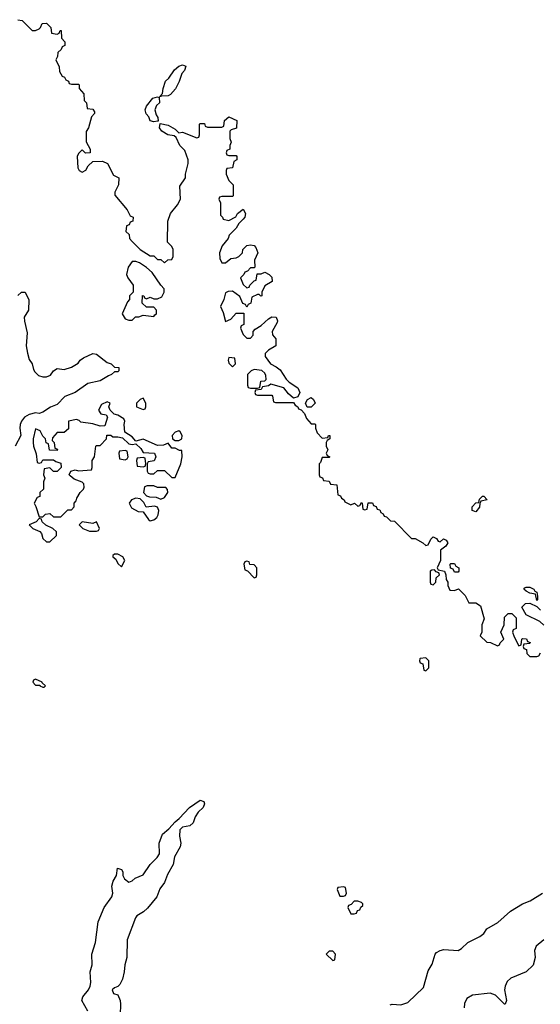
# Model space of a CAD drawing. Header units: inches. Extents: x 2722057 to 2913084, y 892730 to 1030005.
# Tile 195 of 231: x 2845161 to 2848069, y 948069 to 953574. Entities that reach past the tile are written whole.
import ezdxf

# ---------------------------------------------------------------- set-up
doc = ezdxf.new("R2010")
doc.units = ezdxf.units.IN
doc.header["$MEASUREMENT"] = 0
doc.layers.add('C8944', color=7, linetype='Continuous')
doc.layers.add('C8945', color=7, linetype='Continuous')

msp = doc.modelspace()

# ---------------------------------------------------------------- linework, layer by layer
at = {"layer": 'C8944', "color": 2}
for points, elevation in [([(2847397.3, 950000), (2847394, 949990), (2847398, 949978), (2847412.7, 949972.7), (2847418, 949938), (2847430, 949934), (2847446, 949950), (2847446, 949990), (2847436, 950000)], 6), ([(2845542, 948030), (2845508.7, 948090), (2845513.2, 948110), (2845544.5, 948150), (2845554, 948170), (2845557.6, 948190), (2845555.1, 948250), (2845566.6, 948290), (2845564.5, 948350), (2845584.8, 948415.2), (2845599.3, 948530), (2845633.2, 948610), (2845676, 948670), (2845680.9, 948690), (2845676, 948730), (2845683.3, 948756.7), (2845702, 948790), (2845708, 948830), (2845730, 948822), (2845738, 948810), (2845738, 948790), (2845746, 948770), (2845770, 948751), (2845790, 948758.8), (2845805.6, 948774.4), (2845850, 948793.4), (2845889.7, 948850.3), (2845929.2, 948890), (2845941.2, 948910), (2845940.9, 948970), (2845959.5, 949020.5), (2845994, 949050), (2846028.7, 949090), (2846052.7, 949107.3), (2846109, 949170), (2846170, 949210.8), (2846190, 949202), (2846194, 949190), (2846186, 949170), (2846157.6, 949142.4), (2846142, 949118), (2846130, 949084), (2846112.3, 949067.7), (2846070, 949059), (2846054.8, 949045.2), (2846053.4, 949010), (2846062, 948970), (2846058, 948950), (2846026, 948894), (2846019.1, 948850), (2845985.8, 948794.2), (2845970.8, 948750), (2845944.7, 948715.3), (2845926.8, 948670), (2845874.4, 948605.6), (2845853.1, 948586.9), (2845815.6, 948564.4), (2845807, 948553), (2845761, 948430), (2845759.3, 948330), (2845747.7, 948290), (2845744.9, 948250), (2845735.5, 948210), (2845720.7, 948179.3), (2845710, 948168), (2845690, 948162), (2845678, 948150), (2845684.7, 948130), (2845710, 948122), (2845722.8, 948090), (2845724, 948070), (2845723, 948010)], 2), ([(2847230, 948065.5), (2847242, 948070), (2847290, 948066), (2847330, 948078.4), (2847417.2, 948162.8), (2847443.1, 948256.9), (2847466, 948294), (2847482.9, 948350), (2847490, 948358), (2847510, 948370.4), (2847530, 948374.9), (2847610, 948370.3), (2847630, 948381.3), (2847665, 948415), (2847732.5, 948447.5), (2847754.7, 948465.3), (2847770, 948490.5), (2847832.7, 948527.3), (2847903.7, 948590), (2847969.2, 948630), (2848013.4, 948646.6), (2848081.2, 948690)], 2), ([(2848090, 948429.7), (2848046.3, 948393.7), (2848036.5, 948370), (2848041.1, 948330), (2848030, 948287.6), (2847990.2, 948249.8), (2847904.4, 948215.6), (2847884.2, 948195.8), (2847873.1, 948170), (2847870.3, 948150), (2847880.5, 948090), (2847874, 948070), (2847870, 948069.4), (2847819.6, 948119.6), (2847790, 948131.3), (2847690, 948120.9), (2847659, 948101), (2847646.6, 948073.4), (2847644.4, 948050)], 2)]:
    msp.add_lwpolyline(points, dxfattribs=dict(at, elevation=elevation))
at = {"layer": 'C8944', "color": 2, "elevation": 6}
for points in [[(2845250, 949886), (2845238, 949882), (2845234, 949870), (2845250, 949854), (2845274, 949854), (2845274, 949850), (2845290, 949842), (2845298, 949842), (2845306, 949850), (2845286, 949866), (2845286, 949870)], [(2846970, 948726), (2846938, 948722), (2846934, 948710), (2846950, 948674), (2846970, 948674), (2846982, 948678), (2846986, 948690), (2846982, 948722)], [(2847050, 948646), (2847030, 948646), (2847012.7, 948627.3), (2846998, 948622), (2846994, 948610), (2847010, 948574), (2847030, 948574), (2847042, 948578), (2847047.3, 948592.7), (2847062, 948598), (2847067.3, 948612.7), (2847078, 948622), (2847078, 948630), (2847070, 948638)], [(2846910, 948366), (2846890, 948366), (2846874, 948350), (2846910, 948314), (2846922, 948318), (2846926, 948350)]]:
    msp.add_lwpolyline(points, close=True, dxfattribs=at)
at = {"layer": 'C8945', "color": 2}
for points, elevation in [([(2845150, 953574), (2845174, 953570), (2845230, 953514), (2845250, 953514), (2845270, 953522), (2845278, 953530), (2845287.3, 953552.7), (2845310, 953554), (2845334, 953530), (2845338, 953498), (2845370, 953494), (2845382, 953498), (2845387.3, 953512.7), (2845392.7, 953512.7), (2845394, 953470), (2845414, 953450), (2845414, 953430), (2845398, 953422), (2845392.7, 953407.3), (2845374, 953390), (2845371.6, 953368.4), (2845362, 953350), (2845382, 953310), (2845383.6, 953283.6), (2845398, 953258), (2845412, 953252), (2845418, 953238), (2845434, 953230), (2845438, 953218), (2845450, 953214), (2845490, 953214), (2845494, 953210), (2845494, 953190), (2845519.6, 953159.6), (2845522, 953122), (2845534, 953110), (2845538, 953078), (2845570, 953074), (2845578, 953058), (2845578, 953050), (2845562, 953030), (2845544.7, 952970), (2845531.6, 952948.4), (2845531.6, 952891.6), (2845554, 952850), (2845554, 952830), (2845528.4, 952828.4), (2845510, 952846), (2845490, 952826), (2845482, 952810), (2845485.4, 952745.4), (2845494, 952730), (2845510, 952722), (2845530, 952732), (2845542.7, 952757.3), (2845570, 952782), (2845623.6, 952783.6), (2845652, 952770), (2845685.4, 952705.4), (2845714, 952690), (2845712, 952650), (2845692, 952610), (2845692.7, 952592.7), (2845762, 952510), (2845778, 952478), (2845794, 952470), (2845792.7, 952447.3), (2845778, 952442), (2845772.7, 952427.3), (2845758, 952422), (2845754, 952390), (2845772.7, 952372.7), (2845774, 952350), (2845790, 952334), (2845834, 952290), (2845890, 952254), (2845910, 952254), (2845930, 952234), (2845950, 952234), (2845970, 952214), (2845988.4, 952231.6), (2846010, 952234), (2846018, 952250), (2846018, 952290), (2846010, 952306), (2845986, 952330), (2845988, 952448), (2846004, 952490), (2846042, 952538), (2846059, 952570), (2846056.4, 952643.6), (2846088, 952690), (2846088, 952710), (2846102, 952770), (2846102, 952790), (2846083.1, 952843.1), (2846055.3, 952870), (2846034.6, 952914.6), (2846024.7, 952924.7), (2845988, 952930), (2845955.3, 952950), (2845942, 952970), (2845946, 952994), (2845990, 952984.7), (2846030, 952962), (2846050, 952942), (2846070, 952944.7), (2846150, 952914), (2846162, 952918), (2846166, 952930), (2846166, 952990), (2846170, 952994), (2846192.7, 952992.7), (2846198, 952978), (2846210, 952974), (2846290, 952974), (2846302, 952978), (2846306, 953010), (2846328.4, 953031.6), (2846374, 953010), (2846372.7, 952967.3), (2846342, 952958), (2846334, 952950), (2846334, 952910), (2846342, 952890), (2846334, 952870), (2846334, 952850), (2846318, 952842), (2846314, 952830), (2846318, 952818), (2846330, 952814), (2846370, 952814), (2846374, 952810), (2846374, 952790), (2846358, 952782), (2846350, 952746), (2846318, 952742), (2846314, 952730), (2846314, 952710), (2846330, 952674), (2846354, 952650), (2846354, 952590), (2846350, 952586), (2846290, 952586), (2846278, 952582), (2846274, 952570), (2846282, 952550), (2846282, 952482), (2846294, 952470), (2846298, 952458), (2846330, 952452), (2846368.4, 952471.6), (2846378, 952490), (2846410, 952514), (2846422, 952490), (2846418, 952470), (2846410, 952458), (2846384.7, 952435.3), (2846370, 952408), (2846332, 952370), (2846324.7, 952350), (2846291.3, 952310), (2846278, 952270), (2846279.6, 952239.6), (2846290, 952214), (2846310, 952214), (2846340.4, 952239.6), (2846370, 952242), (2846386, 952250), (2846406, 952270), (2846408, 952290), (2846429.1, 952310.9), (2846450, 952316), (2846470, 952311.3), (2846479.8, 952299.8), (2846491.3, 952270), (2846472, 952230), (2846474, 952190), (2846470, 952186), (2846450, 952186), (2846432.7, 952167.3), (2846418, 952162), (2846414, 952150), (2846394, 952130), (2846410, 952094), (2846430, 952074), (2846442, 952078), (2846446, 952090), (2846470, 952114), (2846482, 952118), (2846487.3, 952152.7), (2846510, 952154), (2846530, 952162), (2846554, 952150), (2846570, 952134), (2846572, 952110), (2846530, 952086), (2846514, 952050), (2846514, 952030), (2846508.4, 952028.4), (2846498, 952038), (2846490, 952038), (2846458, 952022), (2846451.6, 951988.4), (2846438, 951982), (2846430, 951966), (2846422, 951982), (2846407.3, 951987.3), (2846390, 952026), (2846350, 952055.3), (2846325.4, 952054.6), (2846310, 952046), (2846302, 952010), (2846282, 951970), (2846296.9, 951936.9), (2846310, 951886), (2846340.4, 951899.6), (2846370, 951934), (2846412.7, 951932.7), (2846414, 951870), (2846398, 951862), (2846394, 951850), (2846410, 951814), (2846430, 951794), (2846450, 951794), (2846466, 951810), (2846466, 951830), (2846476.4, 951843.6), (2846510, 951864.7), (2846550, 951902), (2846570, 951912), (2846594, 951910), (2846602, 951890), (2846599.6, 951880.4), (2846572, 951830), (2846572.7, 951812.7), (2846592, 951790), (2846592, 951750), (2846550, 951726), (2846532.7, 951707.3), (2846532, 951690), (2846562, 951650), (2846593.7, 951633.7), (2846615.5, 951615.5), (2846650, 951564.7), (2846667.1, 951547.1), (2846714.9, 951514.9), (2846726, 951490), (2846715.3, 951464.7), (2846690, 951458), (2846662, 951482), (2846636, 951516), (2846563.6, 951536.4), (2846550, 951526), (2846518, 951522), (2846510, 951506), (2846478, 951502), (2846474, 951490), (2846478, 951478), (2846490, 951474), (2846570, 951474), (2846574, 951470), (2846578, 951438), (2846590, 951434), (2846690, 951434), (2846699.6, 951419.6), (2846714, 951410), (2846718, 951398), (2846732.7, 951392.7), (2846752.7, 951372.7), (2846763.6, 951343.6), (2846790, 951314), (2846810, 951314), (2846814, 951310), (2846814, 951290), (2846823.6, 951263.6), (2846850, 951234), (2846882, 951238), (2846886, 951250), (2846894, 951250), (2846894, 951230), (2846878, 951222), (2846874, 951210), (2846874, 951190), (2846882, 951170), (2846874, 951150), (2846878, 951138), (2846894, 951130), (2846890, 951126), (2846850, 951126), (2846842, 951098), (2846834, 951090), (2846834, 951030), (2846838, 951018), (2846852.7, 951012.7), (2846858, 950998), (2846890, 950994), (2846898, 950978), (2846932.7, 950972.7), (2846938, 950918), (2846952.7, 950912.7), (2846958, 950898), (2846974, 950890), (2846978, 950878), (2847010, 950862), (2847031.6, 950871.6), (2847050, 950854), (2847062, 950858), (2847070, 950874), (2847074, 950870), (2847078, 950838), (2847090, 950834), (2847102, 950838), (2847107.3, 950872.7), (2847132.7, 950872.7), (2847138, 950858), (2847152.7, 950852.7), (2847158, 950838), (2847172.7, 950832.7), (2847178, 950818), (2847192, 950812), (2847198, 950798), (2847210, 950794), (2847232.7, 950772.7), (2847254, 950770), (2847350, 950674), (2847370, 950674), (2847414, 950650), (2847430, 950634), (2847442, 950638), (2847458, 950670), (2847470, 950682), (2847490, 950674), (2847498, 950658), (2847510, 950654), (2847528.4, 950671.6), (2847543.6, 950663.6), (2847552, 950650), (2847542, 950630), (2847512.7, 950607.3), (2847512, 950550), (2847494, 950510), (2847498, 950498), (2847534, 950490), (2847542, 950470), (2847543.6, 950443.6), (2847552, 950430), (2847552, 950410), (2847564.7, 950384.7), (2847590, 950382), (2847612.7, 950392.7), (2847650, 950354), (2847670, 950314), (2847710, 950314), (2847736, 950296), (2847756, 950224), (2847742, 950190), (2847742, 950150), (2847734, 950130), (2847770, 950094), (2847791.6, 950091.6), (2847830, 950074), (2847842, 950078), (2847846, 950090), (2847866, 950110), (2847848, 950150), (2847868, 950190), (2847870, 950234), (2847890, 950254), (2847910, 950254), (2847934, 950230), (2847934, 950170), (2847918, 950162), (2847914, 950150), (2847923.6, 950123.6), (2847950, 950074), (2847962, 950078), (2847966, 950110), (2847970, 950114), (2847992.7, 950112.7), (2847998, 950098), (2848012.7, 950092.7), (2848010, 950086), (2847978, 950082), (2847974, 950070), (2847978, 950058), (2847992.7, 950052.7), (2847994, 950030), (2848010, 950014), (2848050, 950014), (2848062, 950018), (2848070, 950034)], 6), ([(2845150, 952032), (2845170.9, 952050.9), (2845192, 952050), (2845212.7, 952007.3), (2845211, 951950), (2845186.8, 951910), (2845187.7, 951887.7), (2845203.5, 951823.5), (2845196.4, 951750), (2845203.8, 951710), (2845214.7, 951674.7), (2845230.4, 951650), (2845238.5, 951618.5), (2845245.2, 951605.2), (2845265.2, 951585.2), (2845290, 951578), (2845310, 951578), (2845333.6, 951586.4), (2845350, 951610.8), (2845370, 951624), (2845410, 951618), (2845449.6, 951630.4), (2845486.8, 951653.2), (2845499, 951670), (2845516.6, 951683.4), (2845570, 951707.3), (2845590, 951704), (2845650, 951658), (2845672, 951650), (2845690, 951632), (2845714, 951630), (2845714, 951610), (2845710, 951606), (2845690, 951606), (2845674, 951590), (2845656.3, 951583.7), (2845610, 951554), (2845540.7, 951539.3), (2845470, 951489.5), (2845412.2, 951467.8), (2845370, 951422.7), (2845332.5, 951407.5), (2845290, 951379.3), (2845270, 951372.7), (2845250, 951375.1), (2845213.3, 951366.7), (2845188.1, 951351.9), (2845170.5, 951330), (2845162.8, 951310), (2845161, 951290), (2845166.8, 951250), (2845134.9, 951190)], 2), ([(2848088.4, 950188.4), (2848066, 950210), (2847990, 950246), (2847966, 950290), (2847986, 950310), (2848010, 950312), (2848050, 950294), (2848070, 950272)], 6), ([(2847436, 950000), (2847430, 950006), (2847398, 950002), (2847397.3, 950000)], 6)]:
    msp.add_lwpolyline(points, dxfattribs=dict(at, elevation=elevation))
at = {"layer": 'C8945', "color": 2, "elevation": 6}
for points in [[(2845942, 953142), (2845958, 953162), (2845962, 953190), (2845975.3, 953230), (2845993.2, 953246.8), (2846025.6, 953294.4), (2846050, 953314), (2846070, 953322), (2846090, 953314), (2846082, 953290), (2846066, 953274), (2846051.6, 953228.4), (2846032, 953188), (2846003.6, 953156.4), (2845990, 953148), (2845952.7, 953147.3)], [(2845910, 953002), (2845889.4, 953009.4), (2845882, 953030), (2845867.5, 953047.5), (2845862.7, 953070), (2845868.7, 953090), (2845905.6, 953134.4), (2845930, 953142), (2845939.6, 953139.6), (2845942, 953110), (2845926, 953094), (2845916, 953070), (2845922.8, 953042.8), (2845932.7, 953027.3), (2845934, 953006), (2845930, 953006)], [(2845810, 952222), (2845790, 952222), (2845766, 952190), (2845758, 952150), (2845764.7, 952130), (2845794, 952090), (2845794, 952050), (2845774, 952030), (2845774, 952010), (2845763.6, 951996.4), (2845734, 951930), (2845750, 951902), (2845770, 951894), (2845790, 951894), (2845808, 951912), (2845827.3, 951912.7), (2845850, 951922), (2845910, 951914), (2845915.3, 951924.7), (2845926, 951930), (2845926, 951950), (2845910, 951966), (2845870, 951966), (2845846, 951990), (2845847.3, 952032.7), (2845854, 952030), (2845858, 952018), (2845870, 952014), (2845890, 952022), (2845910, 952014), (2845930, 952014), (2845954.6, 952025.4), (2845968, 952050), (2845968, 952070), (2845949.1, 952089.1), (2845900.2, 952160.2), (2845870, 952188.7), (2845830, 952215.3)], [(2846330, 951686), (2846324.7, 951670), (2846330, 951654), (2846350, 951634), (2846366, 951650), (2846362, 951682)], [(2846470, 951618), (2846454, 951610), (2846434, 951590), (2846434, 951530), (2846438, 951518), (2846450, 951514), (2846490, 951514), (2846502, 951518), (2846507.3, 951552.7), (2846530, 951554), (2846538, 951562), (2846535.3, 951584.7), (2846530, 951598), (2846512.9, 951612.9)], [(2845650, 951438), (2845618, 951422), (2845602, 951390), (2845614, 951370), (2845644.7, 951364.7), (2845651.3, 951351.3), (2845636.3, 951303.7), (2845610, 951301.2), (2845570, 951315.1), (2845503.1, 951323.1), (2845493.6, 951333.6), (2845478, 951338), (2845434, 951330), (2845432.7, 951287.3), (2845410, 951266), (2845370, 951266), (2845343.6, 951236.4), (2845342, 951222), (2845354, 951210), (2845358, 951178), (2845372, 951172), (2845370, 951166), (2845327.3, 951167.3), (2845322, 951202), (2845308.4, 951208.4), (2845306, 951230), (2845290, 951246), (2845274.6, 951274.6), (2845250, 951286), (2845236, 951230), (2845236, 951210), (2845238, 951190), (2845252.7, 951147.3), (2845258, 951098), (2845270, 951094), (2845282, 951098), (2845290, 951114), (2845350, 951114), (2845363.6, 951103.6), (2845390, 951094), (2845392, 951070), (2845370, 951048), (2845350, 951048), (2845330, 951068), (2845298, 951062), (2845294, 951030), (2845302, 951010), (2845294, 950990), (2845294, 950950), (2845274, 950930), (2845272.7, 950907.3), (2845258, 950902), (2845242, 950870), (2845252, 950852), (2845270, 950794), (2845290, 950794), (2845306, 950810), (2845330, 950814), (2845350, 950794), (2845390, 950794), (2845430, 950834), (2845450, 950834), (2845466, 950850), (2845466, 950870), (2845476.4, 950883.6), (2845480.4, 950899.6), (2845498, 950930), (2845518, 950950), (2845520.4, 950959.6), (2845519, 950979), (2845510, 950988), (2845464.7, 951004.7), (2845443.1, 951023.1), (2845438, 951030), (2845446, 951050), (2845470, 951058), (2845490, 951052), (2845562, 951058), (2845566, 951070), (2845566, 951110), (2845578, 951130), (2845586, 951190), (2845590, 951194), (2845610, 951194), (2845646, 951230), (2845648.4, 951251.6), (2845670, 951252), (2845682, 951242), (2845710, 951242), (2845736, 951236), (2845770, 951202), (2845790, 951198), (2845810, 951202), (2845836.9, 951176.9), (2845850, 951154), (2845914, 951150), (2845922, 951130), (2845912.7, 951107.3), (2845878, 951102), (2845874, 951090), (2845874, 951050), (2845878, 951038), (2845890, 951034), (2845910, 951034), (2845930, 951054), (2845970, 951054), (2846010, 951014), (2846030, 951014), (2846062, 951090), (2846068, 951130), (2846066, 951166), (2846054, 951166), (2846030, 951178), (2846010, 951178), (2845990, 951206), (2845964.7, 951195.3), (2845930, 951193.2), (2845850, 951228.7), (2845810, 951218), (2845790, 951242), (2845748.7, 951268.7), (2845744, 951310), (2845748.7, 951330), (2845742, 951342), (2845710, 951362), (2845689.1, 951369.1), (2845666, 951390), (2845658, 951410), (2845666, 951430)], [(2845850, 951458), (2845834, 951450), (2845814, 951430), (2845814, 951410), (2845850, 951394), (2845862, 951398), (2845866, 951410), (2845866, 951430)], [(2846767.3, 951407.3), (2846758, 951430), (2846768.9, 951451.1), (2846790, 951462), (2846802, 951450), (2846811.3, 951430), (2846790, 951408)], [(2846050, 951275.3), (2846030, 951268), (2846012, 951250), (2846014, 951230), (2846030, 951222), (2846050, 951222), (2846066, 951230), (2846068, 951250), (2846058, 951270)], [(2845750, 951166), (2845718, 951162), (2845714, 951150), (2845718, 951118), (2845750, 951114), (2845762, 951118), (2845766, 951130), (2845762, 951162)], [(2845850, 951126), (2845818, 951122), (2845814, 951110), (2845818, 951078), (2845850, 951074), (2845862, 951078), (2845866, 951090), (2845862, 951122)], [(2845910, 950968), (2845872.7, 950967.3), (2845858, 950962), (2845852, 950930), (2845870, 950912), (2845886, 950906), (2845923.6, 950903.6), (2845950, 950894), (2845970, 950902), (2845988, 950930), (2845987.3, 950947.3), (2845978, 950958), (2845930, 950958)], [(2845810, 950899), (2845784.7, 950890), (2845772, 950870), (2845785.4, 950845.4), (2845823.6, 950823.6), (2845850, 950822), (2845879.6, 950779.6), (2845890, 950772), (2845910, 950778), (2845928, 950790), (2845934.6, 950805.4), (2845939, 950830), (2845930, 950848), (2845914, 950854), (2845868.4, 950848.4), (2845854, 950874), (2845834.6, 950894.6)], [(2847710, 950822), (2847689, 950829), (2847689.2, 950850.8), (2847710, 950872), (2847726, 950874), (2847730, 950894), (2847746, 950910), (2847754, 950910), (2847772, 950890), (2847738, 950882), (2847731.1, 950868.9), (2847730, 950848)], [(2845270, 950786), (2845252.7, 950767.3), (2845214, 950750), (2845234, 950730), (2845272.7, 950712.7), (2845282, 950702), (2845290, 950674), (2845310, 950654), (2845330, 950654), (2845366, 950690), (2845366, 950710), (2845346, 950730), (2845307.3, 950747.3), (2845287.3, 950767.3), (2845282, 950782)], [(2845590, 950766), (2845570, 950758), (2845510, 950766), (2845494, 950750), (2845514, 950730), (2845550, 950714), (2845590, 950714), (2845602, 950718), (2845606, 950730)], [(2845710, 950586), (2845690, 950586), (2845682, 950578), (2845682, 950570), (2845698, 950558), (2845710, 950534), (2845730, 950514), (2845748, 950550), (2845738, 950570)], [(2846430, 950546), (2846418, 950542), (2846414, 950530), (2846418, 950498), (2846432.7, 950492.7), (2846470, 950454), (2846482, 950458), (2846486, 950470), (2846486, 950510), (2846470, 950526), (2846447.3, 950527.3), (2846442, 950542)], [(2847478, 950498), (2847463.6, 950496.4), (2847454, 950490), (2847454, 950430), (2847458, 950418), (2847470, 950414), (2847486, 950430), (2847487.3, 950452.7), (2847506, 950470), (2847502, 950482), (2847487.3, 950487.3)], [(2847590, 950486), (2847582, 950502), (2847567.3, 950507.3), (2847566, 950530), (2847570, 950534), (2847590, 950534), (2847598, 950518), (2847614, 950510), (2847614, 950490), (2847610, 950486)], [(2848050, 950326), (2848042, 950362), (2848010, 950368), (2847990, 950378), (2847978, 950390), (2847983.1, 950396.9), (2847990, 950402), (2848010, 950402), (2848034, 950390), (2848038, 950378), (2848050, 950374), (2848054, 950350), (2848054, 950330)]]:
    msp.add_lwpolyline(points, close=True, dxfattribs=at)

doc.saveas('drawing.dxf')
